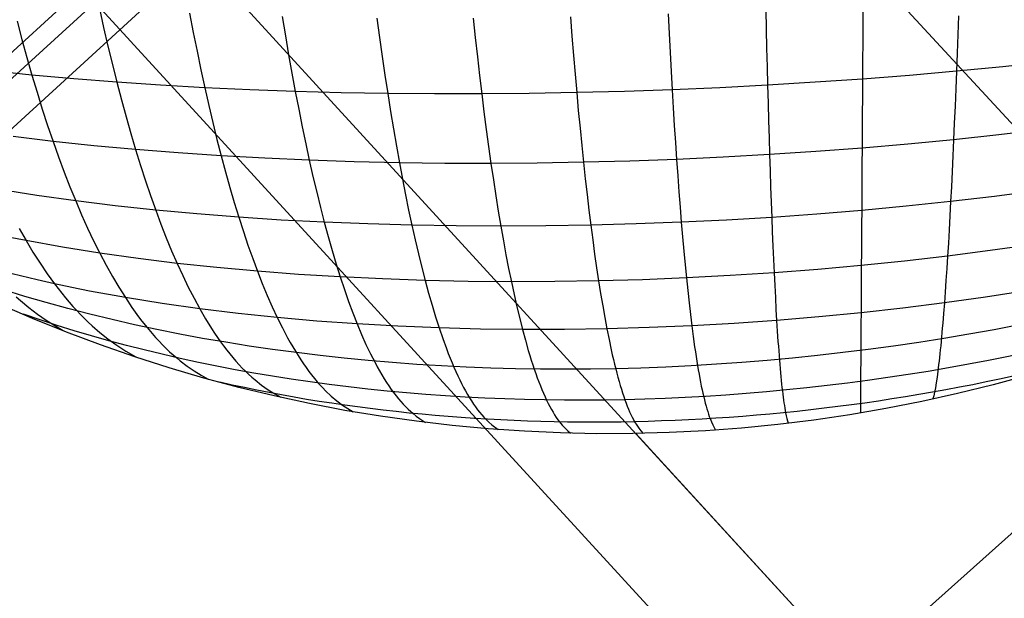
# Model space of a CAD drawing. Extents: x -274 to 274, y -220 to 276.
# Tile 59 of 164: x -201.91 to -197.39, y 212.39 to 215.05. Entities that reach past the tile are written whole.
import ezdxf

# ---------------------------------------------------------------- set-up
doc = ezdxf.new("R2010")
doc.units = 0
doc.layers.add('PREDEFINITO', color=7, linetype='CONTINUOUS')

msp = doc.modelspace()

# ---------------------------------------------------------------- linework, layer by layer
at = {"layer": 'PREDEFINITO'}
for p, q in [((-211.4752, 225.9438, 1), (-183.7388, 195.6748, 260.9389)), ((-195.0674, 208.0378, 673.0249), (-205.9797, 219.9465, 749.0104)), ((-192.6803, 209.4964, 724.6406), (-201.4675, 219.033, 722.6168)), ((-204.3489, 218.8962, 1), (-176.7573, 188.7852, 259.601)), ((-197.7982, 218.7002, 2.5), (-208.1198, 209.2421, 2.5)), ((-208.0605, 209.177, 4.7371), (-197.7387, 218.6352, 4.7371)), ((-207.9453, 209.0513, 4.1327), (-197.6235, 218.5095, 4.1327)), ((-201.5445, 215.0988, 752.6305), (-201.5251, 215.0118, 752.5959)), ((-198.4862, 215.0947, 753.2434), (-198.4842, 215.0054, 753.2066)), ((-198.0403, 215.1214, 753.2621), (-198.0407, 215.0325, 753.2249)), ((-201.9226, 215.0417, 752.4433), (-201.9003, 214.9575, 752.4076)), ((-201.1306, 215.0773, 752.7676), (-201.1137, 214.9894, 752.7327)), ((-200.7052, 215.0629, 752.8886), (-200.6907, 214.9743, 752.8535)), ((-200.2705, 215.0555, 752.9933), (-200.2585, 214.9664, 752.9579)), ((-199.829, 215.0551, 753.0815), (-199.8195, 214.9657, 753.0458)), ((-199.3829, 215.0615, 753.1528), (-199.3758, 214.9719, 753.1167)), ((-198.9345, 215.0748, 753.2069), (-198.93, 214.9852, 753.1704)), ((-197.6019, 215.0665, 753.2249), (-197.6049, 214.9798, 753.1859)), ((-201.5251, 215.0118, 752.5959), (-201.5053, 214.9265, 752.56)), ((-201.1137, 214.9894, 752.7327), (-201.0964, 214.9031, 752.6966)), ((-198.4842, 215.0054, 753.2066), (-198.4821, 214.9177, 753.1685)), ((-198.0407, 215.0325, 753.2249), (-198.0411, 214.9452, 753.1863)), ((-201.9003, 214.9575, 752.4076), (-201.8776, 214.8749, 752.3707)), ((-200.6907, 214.9743, 752.8535), (-200.6759, 214.8873, 752.8171)), ((-200.2585, 214.9664, 752.9579), (-200.2463, 214.879, 752.9212)), ((-199.8195, 214.9657, 753.0458), (-199.8097, 214.8779, 753.0087)), ((-199.3758, 214.9719, 753.1167), (-199.3687, 214.884, 753.0793)), ((-198.93, 214.9852, 753.1704), (-198.9253, 214.8973, 753.1327)), ((-198.0411, 214.9452, 753.1863), (-198.0416, 214.8596, 753.1465)), ((-197.6049, 214.9798, 753.1859), (-197.6079, 214.8949, 753.1456)), ((-201.5053, 214.9265, 752.56), (-201.4851, 214.8429, 752.5228)), ((-201.0964, 214.9031, 752.6966), (-201.0788, 214.8186, 752.6592)), ((-198.9253, 214.8973, 753.1327), (-198.9206, 214.8111, 753.0937)), ((-198.4821, 214.9177, 753.1685), (-198.4799, 214.8317, 753.1291)), ((-201.8776, 214.8749, 752.3707), (-201.8545, 214.7942, 752.3325)), ((-200.6759, 214.8873, 752.8171), (-200.6608, 214.8021, 752.7794)), ((-200.2463, 214.879, 752.9212), (-200.2338, 214.7932, 752.8832)), ((-199.8097, 214.8779, 753.0087), (-199.7998, 214.7918, 752.9704)), ((-199.3687, 214.884, 753.0793), (-199.3614, 214.7978, 753.0407)), ((-198.0416, 214.8596, 753.1465), (-198.042, 214.7758, 753.1053)), ((-197.6079, 214.8949, 753.1456), (-197.6109, 214.8117, 753.104)), ((-197.1868, 214.855, 753.0839), (-197.3979, 214.8324, 753.0963)), ((-201.8545, 214.7942, 752.3325), (-202.0434, 214.8139, 752.2506)), ((-201.4851, 214.8429, 752.5228), (-201.4646, 214.761, 752.4844)), ((-201.0788, 214.8186, 752.6592), (-201.0608, 214.7359, 752.6205)), ((-198.9206, 214.8111, 753.0937), (-198.9158, 214.7267, 753.0533)), ((-198.4799, 214.8317, 753.1291), (-198.4777, 214.7475, 753.0883)), ((-197.6109, 214.8117, 753.104), (-197.8258, 214.7928, 753.107)), ((-197.6109, 214.8117, 753.104), (-197.6141, 214.7302, 753.061)), ((-197.3979, 214.8324, 753.0963), (-197.6109, 214.8117, 753.104)), ((-201.6614, 214.7766, 752.4104), (-201.8545, 214.7942, 752.3325)), ((-201.8545, 214.7942, 752.3325), (-201.8308, 214.7153, 752.293)), ((-201.4646, 214.761, 752.4844), (-201.6614, 214.7766, 752.4104)), ((-200.6608, 214.8021, 752.7794), (-200.6455, 214.7187, 752.7404)), ((-200.2338, 214.7932, 752.8832), (-200.221, 214.7093, 752.844)), ((-199.7998, 214.7918, 752.9704), (-199.7897, 214.7075, 752.9308)), ((-199.3614, 214.7978, 753.0407), (-199.3539, 214.7133, 753.0007)), ((-198.042, 214.7758, 753.1053), (-198.2595, 214.7607, 753.0991)), ((-198.042, 214.7758, 753.1053), (-198.0425, 214.6938, 753.0628)), ((-197.8258, 214.7928, 753.107), (-198.042, 214.7758, 753.1053)), ((-201.2643, 214.7475, 752.5545), (-201.4646, 214.761, 752.4844)), ((-201.4646, 214.761, 752.4844), (-201.4436, 214.681, 752.4447)), ((-201.0608, 214.7359, 752.6205), (-201.2643, 214.7475, 752.5545)), ((-200.8544, 214.7263, 752.6825), (-201.0608, 214.7359, 752.6205)), ((-201.0608, 214.7359, 752.6205), (-201.0425, 214.655, 752.5805)), ((-200.6455, 214.7187, 752.7404), (-200.8544, 214.7263, 752.6825)), ((-200.4343, 214.713, 752.7943), (-200.6455, 214.7187, 752.7404)), ((-200.6455, 214.7187, 752.7404), (-200.6298, 214.637, 752.7002)), ((-199.135, 214.7191, 753.0292), (-199.3539, 214.7133, 753.0007)), ((-198.9158, 214.7267, 753.0533), (-199.135, 214.7191, 753.0292)), ((-198.6966, 214.7362, 753.073), (-198.9158, 214.7267, 753.0533)), ((-198.9158, 214.7267, 753.0533), (-198.9109, 214.644, 753.0117)), ((-198.4777, 214.7475, 753.0883), (-198.6966, 214.7362, 753.073)), ((-198.2595, 214.7607, 753.0991), (-198.4777, 214.7475, 753.0883)), ((-198.4777, 214.7475, 753.0883), (-198.4755, 214.6651, 753.0463)), ((-197.6141, 214.7302, 753.061), (-197.6173, 214.6506, 753.0167)), ((-201.8308, 214.7153, 752.293), (-201.8068, 214.6382, 752.2523)), ((-201.4436, 214.681, 752.4447), (-201.4222, 214.6028, 752.4038)), ((-200.221, 214.7093, 752.844), (-200.4343, 214.713, 752.7943)), ((-200.0061, 214.7074, 752.8895), (-200.221, 214.7093, 752.844)), ((-200.221, 214.7093, 752.844), (-200.2081, 214.6271, 752.8034)), ((-199.7897, 214.7075, 752.9308), (-200.0061, 214.7074, 752.8895)), ((-199.5722, 214.7095, 752.9679), (-199.7897, 214.7075, 752.9308)), ((-199.7897, 214.7075, 752.9308), (-199.7794, 214.625, 752.89)), ((-199.3539, 214.7133, 753.0007), (-199.5722, 214.7095, 752.9679)), ((-199.3539, 214.7133, 753.0007), (-199.3463, 214.6307, 752.9595)), ((-198.0425, 214.6938, 753.0628), (-198.0429, 214.6136, 753.019)), ((-201.8068, 214.6382, 752.2523), (-201.7823, 214.563, 752.2102)), ((-201.0425, 214.655, 752.5805), (-201.0238, 214.5759, 752.5393)), ((-200.6298, 214.637, 752.7002), (-200.6139, 214.5572, 752.6587)), ((-200.2081, 214.6271, 752.8034), (-200.1948, 214.5467, 752.7616)), ((-199.3463, 214.6307, 752.9595), (-199.3385, 214.5498, 752.9169)), ((-198.9109, 214.644, 753.0117), (-198.9059, 214.5632, 752.9687)), ((-198.4755, 214.6651, 753.0463), (-198.4732, 214.5845, 753.0029)), ((-197.6173, 214.6506, 753.0167), (-197.6205, 214.5729, 752.9711)), ((-201.4222, 214.6028, 752.4038), (-201.4005, 214.5265, 752.3615)), ((-199.7794, 214.625, 752.89), (-199.769, 214.5443, 752.8478)), ((-198.4732, 214.5845, 753.0029), (-198.4709, 214.5058, 752.9582)), ((-198.0429, 214.6136, 753.019), (-198.0434, 214.5353, 752.9739)), ((-201.7823, 214.563, 752.2102), (-201.7574, 214.4897, 752.1669)), ((-201.0238, 214.5759, 752.5393), (-201.0048, 214.4986, 752.4968)), ((-200.6139, 214.5572, 752.6587), (-200.5977, 214.4792, 752.6159)), ((-200.1948, 214.5467, 752.7616), (-200.1814, 214.4682, 752.7185)), ((-199.769, 214.5443, 752.8478), (-199.7583, 214.4655, 752.8043)), ((-199.3385, 214.5498, 752.9169), (-199.3306, 214.4708, 752.8731)), ((-198.9059, 214.5632, 752.9687), (-198.9008, 214.4843, 752.9245)), ((-197.6205, 214.5729, 752.9711), (-197.6238, 214.4971, 752.9241)), ((-197.2106, 214.5436, 752.9021), (-197.4162, 214.5193, 752.9155)), ((-201.7574, 214.4897, 752.1669), (-201.941, 214.5118, 752.0855)), ((-201.4005, 214.5265, 752.3615), (-201.3784, 214.4521, 752.318)), ((-201.0048, 214.4986, 752.4968), (-200.9855, 214.4233, 752.453)), ((-195.3221, 214.5088, 752.3957), (-199.0186, 211.2086, 752.2315)), ((-198.4709, 214.5058, 752.9582), (-198.4685, 214.4289, 752.9122)), ((-198.0434, 214.5353, 752.9739), (-198.0438, 214.4589, 752.9274)), ((-197.6238, 214.4971, 752.9241), (-197.8331, 214.4769, 752.9281)), ((-197.6238, 214.4971, 752.9241), (-197.6271, 214.4232, 752.8758)), ((-197.4162, 214.5193, 752.9155), (-197.6238, 214.4971, 752.9241)), ((-201.5698, 214.4697, 752.2444), (-201.7574, 214.4897, 752.1669)), ((-201.7574, 214.4897, 752.1669), (-201.732, 214.4183, 752.1223)), ((-201.3784, 214.4521, 752.318), (-201.5698, 214.4697, 752.2444)), ((-201.1835, 214.4366, 752.3875), (-201.3784, 214.4521, 752.318)), ((-201.3784, 214.4521, 752.318), (-201.3559, 214.3796, 752.2731)), ((-200.5977, 214.4792, 752.6159), (-200.5812, 214.4032, 752.5718)), ((-200.1814, 214.4682, 752.7185), (-200.1677, 214.3916, 752.674)), ((-199.7583, 214.4655, 752.8043), (-199.7474, 214.3885, 752.7595)), ((-199.3306, 214.4708, 752.8731), (-199.3226, 214.3937, 752.8279)), ((-198.9008, 214.4843, 752.9245), (-198.8955, 214.4072, 752.8789)), ((-198.0438, 214.4589, 752.9274), (-198.2558, 214.4429, 752.922)), ((-198.0438, 214.4589, 752.9274), (-198.0443, 214.3844, 752.8795)), ((-197.8331, 214.4769, 752.9281), (-198.0438, 214.4589, 752.9274)), ((-201.732, 214.4183, 752.1223), (-201.7063, 214.349, 752.0764)), ((-200.9855, 214.4233, 752.453), (-201.1835, 214.4366, 752.3875)), ((-200.7846, 214.4122, 752.5144), (-200.9855, 214.4233, 752.453)), ((-200.9855, 214.4233, 752.453), (-200.9658, 214.3499, 752.4079)), ((-200.5812, 214.4032, 752.5718), (-200.7846, 214.4122, 752.5144)), ((-200.3754, 214.3963, 752.625), (-200.5812, 214.4032, 752.5718)), ((-200.5812, 214.4032, 752.5718), (-200.5644, 214.3291, 752.5264)), ((-198.8955, 214.4072, 752.8789), (-199.1092, 214.3994, 752.8556)), ((-198.6819, 214.417, 752.8978), (-198.8955, 214.4072, 752.8789)), ((-198.8955, 214.4072, 752.8789), (-198.8902, 214.3321, 752.832)), ((-198.4685, 214.4289, 752.9122), (-198.6819, 214.417, 752.8978)), ((-198.2558, 214.4429, 752.922), (-198.4685, 214.4289, 752.9122)), ((-198.4685, 214.4289, 752.9122), (-198.4661, 214.354, 752.8648)), ((-197.6271, 214.4232, 752.8758), (-197.6304, 214.3512, 752.8261)), ((-201.3559, 214.3796, 752.2731), (-201.333, 214.3091, 752.227)), ((-200.1677, 214.3916, 752.674), (-200.3754, 214.3963, 752.625)), ((-199.9583, 214.389, 752.7189), (-200.1677, 214.3916, 752.674)), ((-200.1677, 214.3916, 752.674), (-200.1538, 214.317, 752.6283)), ((-199.7474, 214.3885, 752.7595), (-199.9583, 214.389, 752.7189)), ((-199.5354, 214.3901, 752.7959), (-199.7474, 214.3885, 752.7595)), ((-199.7474, 214.3885, 752.7595), (-199.7364, 214.3135, 752.7134)), ((-199.3226, 214.3937, 752.8279), (-199.5354, 214.3901, 752.7959)), ((-199.1092, 214.3994, 752.8556), (-199.3226, 214.3937, 752.8279)), ((-199.3226, 214.3937, 752.8279), (-199.3144, 214.3186, 752.7814)), ((-198.0443, 214.3844, 752.8795), (-198.0447, 214.3118, 752.8304)), ((-201.7063, 214.349, 752.0764), (-201.6801, 214.2816, 752.0292)), ((-200.9658, 214.3499, 752.4079), (-200.9458, 214.2785, 752.3615)), ((-200.5644, 214.3291, 752.5264), (-200.5473, 214.2569, 752.4797)), ((-200.1538, 214.317, 752.6283), (-200.1396, 214.2443, 752.5813)), ((-199.7364, 214.3135, 752.7134), (-199.7251, 214.2405, 752.666)), ((-199.3144, 214.3186, 752.7814), (-199.3061, 214.2454, 752.7336)), ((-198.8902, 214.3321, 752.832), (-198.8849, 214.2589, 752.7837)), ((-198.4661, 214.354, 752.8648), (-198.4636, 214.2811, 752.8161)), ((-198.0447, 214.3118, 752.8304), (-198.0452, 214.2413, 752.7798)), ((-197.6304, 214.3512, 752.8261), (-197.6339, 214.2813, 752.7751)), ((-201.8312, 214.2411, 751.8996), (-202.0045, 214.2683, 751.8147)), ((-201.6801, 214.2816, 752.0292), (-201.6534, 214.2164, 751.9807)), ((-201.333, 214.3091, 752.227), (-201.3097, 214.2407, 752.1795)), ((-200.9458, 214.2785, 752.3615), (-200.9255, 214.2091, 752.3138)), ((-198.4636, 214.2811, 752.8161), (-198.4611, 214.2101, 752.7661)), ((-197.6339, 214.2813, 752.7751), (-197.6373, 214.2135, 752.7226)), ((-201.6534, 214.2164, 751.9807), (-201.8312, 214.2411, 751.8996)), ((-201.3097, 214.2407, 752.1795), (-201.286, 214.1742, 752.1308)), ((-200.5473, 214.2569, 752.4797), (-200.5299, 214.1868, 752.4316)), ((-200.1396, 214.2443, 752.5813), (-200.1252, 214.1736, 752.5329)), ((-199.7251, 214.2405, 752.666), (-199.7137, 214.1695, 752.6173)), ((-199.3061, 214.2454, 752.7336), (-199.2976, 214.1742, 752.6845)), ((-198.8849, 214.2589, 752.7837), (-198.8794, 214.1878, 752.7342)), ((-198.0452, 214.2413, 752.7798), (-198.0456, 214.1728, 752.7279)), ((-197.4356, 214.2372, 752.7129), (-197.6373, 214.2135, 752.7226)), ((-197.2359, 214.2631, 752.6984), (-197.4356, 214.2372, 752.7129)), ((-201.4716, 214.1941, 752.0577), (-201.6534, 214.2164, 751.9807)), ((-201.6534, 214.2164, 751.9807), (-201.6264, 214.1532, 751.9308)), ((-201.286, 214.1742, 752.1308), (-201.4716, 214.1941, 752.0577)), ((-201.097, 214.1568, 752.1998), (-201.286, 214.1742, 752.1308)), ((-201.286, 214.1742, 752.1308), (-201.262, 214.1099, 752.0807)), ((-200.9255, 214.2091, 752.3138), (-200.9049, 214.1417, 752.2647)), ((-200.5299, 214.1868, 752.4316), (-200.5123, 214.1187, 752.3823)), ((-199.2976, 214.1742, 752.6845), (-199.289, 214.1051, 752.634)), ((-198.8794, 214.1878, 752.7342), (-198.8738, 214.1187, 752.6833)), ((-198.4611, 214.2101, 752.7661), (-198.4586, 214.1412, 752.7147)), ((-197.8408, 214.192, 752.7276), (-198.0456, 214.1728, 752.7279)), ((-197.6373, 214.2135, 752.7226), (-197.8408, 214.192, 752.7276)), ((-197.6373, 214.2135, 752.7226), (-197.6408, 214.1477, 752.6689)), ((-201.6264, 214.1532, 751.9308), (-201.5989, 214.0922, 751.8797)), ((-200.9049, 214.1417, 752.2647), (-201.097, 214.1568, 752.1998)), ((-200.7099, 214.129, 752.3256), (-200.9049, 214.1417, 752.2647)), ((-200.9049, 214.1417, 752.2647), (-200.8839, 214.0765, 752.2144)), ((-200.5123, 214.1187, 752.3823), (-200.7099, 214.129, 752.3256)), ((-200.1252, 214.1736, 752.5329), (-200.1106, 214.105, 752.4832)), ((-199.7137, 214.1695, 752.6173), (-199.7021, 214.1005, 752.5672)), ((-198.666, 214.1288, 752.7012), (-198.8738, 214.1187, 752.6833)), ((-198.4586, 214.1412, 752.7147), (-198.666, 214.1288, 752.7012)), ((-198.2517, 214.1559, 752.7236), (-198.4586, 214.1412, 752.7147)), ((-198.4586, 214.1412, 752.7147), (-198.4559, 214.0744, 752.662)), ((-198.0456, 214.1728, 752.7279), (-198.2517, 214.1559, 752.7236)), ((-198.0456, 214.1728, 752.7279), (-198.0461, 214.1064, 752.6747)), ((-197.6408, 214.1477, 752.6689), (-197.6443, 214.084, 752.6137)), ((-201.9129, 214.0894, 751.6618), (-201.8814, 214.0342, 751.6082)), ((-201.5989, 214.0922, 751.8797), (-201.571, 214.0334, 751.8272)), ((-201.262, 214.1099, 752.0807), (-201.2376, 214.0478, 752.0293)), ((-200.3124, 214.1107, 752.4349), (-200.5123, 214.1187, 752.3823)), ((-200.5123, 214.1187, 752.3823), (-200.4943, 214.0527, 752.3316)), ((-200.1106, 214.105, 752.4832), (-200.3124, 214.1107, 752.4349)), ((-199.907, 214.1016, 752.5273), (-200.1106, 214.105, 752.4832)), ((-200.1106, 214.105, 752.4832), (-200.0957, 214.0384, 752.4322)), ((-199.7021, 214.1005, 752.5672), (-199.907, 214.1016, 752.5273)), ((-199.496, 214.1016, 752.6028), (-199.7021, 214.1005, 752.5672)), ((-199.7021, 214.1005, 752.5672), (-199.6902, 214.0336, 752.5158)), ((-199.289, 214.1051, 752.634), (-199.496, 214.1016, 752.6028)), ((-199.0815, 214.1107, 752.6608), (-199.289, 214.1051, 752.634)), ((-199.289, 214.1051, 752.634), (-199.2803, 214.038, 752.5822)), ((-198.8738, 214.1187, 752.6833), (-199.0815, 214.1107, 752.6608)), ((-198.8738, 214.1187, 752.6833), (-198.8681, 214.0516, 752.631)), ((-198.0461, 214.1064, 752.6747), (-198.0465, 214.0421, 752.6201)), ((-197.6443, 214.084, 752.6137), (-197.6479, 214.0225, 752.5572)), ((-201.8814, 214.0342, 751.6082), (-201.9633, 214.0503, 751.5643)), ((-201.2376, 214.0478, 752.0293), (-201.2129, 213.9878, 751.9766)), ((-200.8839, 214.0765, 752.2144), (-200.8626, 214.0134, 752.1627)), ((-200.4943, 214.0527, 752.3316), (-200.4762, 213.9888, 752.2797)), ((-200.0957, 214.0384, 752.4322), (-200.0806, 213.974, 752.3799)), ((-198.8681, 214.0516, 752.631), (-198.8623, 213.9867, 752.5774)), ((-198.4559, 214.0744, 752.662), (-198.4533, 214.0097, 752.6079)), ((-198.0465, 214.0421, 752.6201), (-198.0469, 213.98, 752.5641)), ((-201.7143, 214.0041, 751.6928), (-201.8814, 214.0342, 751.6082)), ((-201.8814, 214.0342, 751.6082), (-201.8495, 213.9812, 751.5532)), ((-201.5427, 213.9767, 751.7734), (-201.7143, 214.0041, 751.6928)), ((-201.571, 214.0334, 751.8272), (-201.5427, 213.9767, 751.7734)), ((-200.8626, 214.0134, 752.1627), (-200.841, 213.9524, 752.1097)), ((-199.6902, 214.0336, 752.5158), (-199.6783, 213.9688, 752.4631)), ((-199.2803, 214.038, 752.5822), (-199.2714, 213.973, 752.5291)), ((-198.4533, 214.0097, 752.6079), (-198.4505, 213.9471, 752.5525)), ((-197.6479, 214.0225, 752.5572), (-197.6515, 213.9631, 752.4992)), ((-197.2625, 214.0161, 752.4726), (-197.456, 213.9884, 752.4883)), ((-201.8495, 213.9812, 751.5532), (-201.8172, 213.9306, 751.4969)), ((-201.3671, 213.952, 751.85), (-201.5427, 213.9767, 751.7734)), ((-201.5427, 213.9767, 751.7734), (-201.514, 213.9224, 751.7183)), ((-201.1878, 213.9299, 751.9226), (-201.3671, 213.952, 751.85)), ((-201.2129, 213.9878, 751.9766), (-201.1878, 213.9299, 751.9226)), ((-200.841, 213.9524, 752.1097), (-200.8191, 213.8936, 752.0554)), ((-200.4762, 213.9888, 752.2797), (-200.4577, 213.9271, 752.2264)), ((-200.0806, 213.974, 752.3799), (-200.0653, 213.9117, 752.3262)), ((-199.6783, 213.9688, 752.4631), (-199.6661, 213.9061, 752.4091)), ((-199.2714, 213.973, 752.5291), (-199.2624, 213.9102, 752.4746)), ((-198.8623, 213.9867, 752.5774), (-198.8564, 213.9239, 752.5225)), ((-198.0469, 213.98, 752.5641), (-198.0473, 213.92, 752.5068)), ((-197.6515, 213.9631, 752.4992), (-197.8487, 213.9404, 752.5054)), ((-197.6515, 213.9631, 752.4992), (-197.6551, 213.906, 752.44)), ((-197.456, 213.9884, 752.4883), (-197.6515, 213.9631, 752.4992)), ((-201.8172, 213.9306, 751.4969), (-201.7843, 213.8822, 751.4393)), ((-201.514, 213.9224, 751.7183), (-201.4849, 213.8703, 751.6618)), ((-201.005, 213.9105, 751.991), (-201.1878, 213.9299, 751.9226)), ((-201.1878, 213.9299, 751.9226), (-201.1623, 213.8744, 751.8672)), ((-200.8191, 213.8936, 752.0554), (-201.005, 213.9105, 751.991)), ((-200.4577, 213.9271, 752.2264), (-200.4389, 213.8676, 752.1717)), ((-200.0653, 213.9117, 752.3262), (-200.0497, 213.8516, 752.2713)), ((-199.6661, 213.9061, 752.4091), (-199.6537, 213.8456, 752.3537)), ((-199.2624, 213.9102, 752.4746), (-199.2532, 213.8495, 752.4188)), ((-198.8564, 213.9239, 752.5225), (-198.8505, 213.8632, 752.4662)), ((-198.4505, 213.9471, 752.5525), (-198.4477, 213.8868, 752.4957)), ((-198.0473, 213.92, 752.5068), (-198.2471, 213.9022, 752.5036)), ((-198.0473, 213.92, 752.5068), (-198.0477, 213.8623, 752.4481)), ((-197.8487, 213.9404, 752.5054), (-198.0473, 213.92, 752.5068)), ((-197.6551, 213.906, 752.44), (-197.6588, 213.8512, 752.3793)), ((-201.9071, 213.8723, 751.292), (-201.9832, 213.8915, 751.2463)), ((-201.8297, 213.8539, 751.3367), (-201.9071, 213.8723, 751.292)), ((-201.7843, 213.8822, 751.4393), (-201.7511, 213.8363, 751.3803)), ((-201.4849, 213.8703, 751.6618), (-201.4554, 213.8205, 751.604)), ((-201.1623, 213.8744, 751.8672), (-201.1365, 213.8211, 751.8105)), ((-200.6303, 213.8793, 752.1157), (-200.8191, 213.8936, 752.0554)), ((-200.8191, 213.8936, 752.0554), (-200.7968, 213.8371, 751.9998)), ((-200.4389, 213.8676, 752.1717), (-200.6303, 213.8793, 752.1157)), ((-200.2453, 213.8583, 752.2236), (-200.4389, 213.8676, 752.1717)), ((-200.4389, 213.8676, 752.1717), (-200.4199, 213.8102, 752.1158)), ((-200.0497, 213.8516, 752.2713), (-200.2453, 213.8583, 752.2236)), ((-198.8505, 213.8632, 752.4662), (-199.052, 213.8552, 752.4447)), ((-198.649, 213.8738, 752.4832), (-198.8505, 213.8632, 752.4662)), ((-198.8505, 213.8632, 752.4662), (-198.8444, 213.8048, 752.4086)), ((-198.4477, 213.8868, 752.4957), (-198.649, 213.8738, 752.4832)), ((-198.2471, 213.9022, 752.5036), (-198.4477, 213.8868, 752.4957)), ((-198.4477, 213.8868, 752.4957), (-198.4449, 213.8286, 752.4375)), ((-198.0477, 213.8623, 752.4481), (-198.0481, 213.8068, 752.388)), ((-201.7511, 213.8363, 751.3803), (-201.8297, 213.8539, 751.3367)), ((-201.6713, 213.8194, 751.423), (-201.7511, 213.8363, 751.3803)), ((-201.7511, 213.8363, 751.3803), (-201.7173, 213.7928, 751.32)), ((-201.5904, 213.8032, 751.4646), (-201.6713, 213.8194, 751.423)), ((-201.4554, 213.8205, 751.604), (-201.4255, 213.7731, 751.5448)), ((-201.1365, 213.8211, 751.8105), (-201.1103, 213.7701, 751.7524)), ((-200.7968, 213.8371, 751.9998), (-200.7742, 213.7828, 751.9428)), ((-199.8524, 213.8474, 752.3146), (-200.0497, 213.8516, 752.2713)), ((-200.0497, 213.8516, 752.2713), (-200.034, 213.7937, 752.2149)), ((-199.6537, 213.8456, 752.3537), (-199.8524, 213.8474, 752.3146)), ((-199.4539, 213.8463, 752.3885), (-199.6537, 213.8456, 752.3537)), ((-199.6537, 213.8456, 752.3537), (-199.6412, 213.7874, 752.297)), ((-199.2532, 213.8495, 752.4188), (-199.4539, 213.8463, 752.3885)), ((-199.052, 213.8552, 752.4447), (-199.2532, 213.8495, 752.4188)), ((-199.2532, 213.8495, 752.4188), (-199.2439, 213.7911, 752.3617)), ((-198.4449, 213.8286, 752.4375), (-198.442, 213.7727, 752.378)), ((-197.6588, 213.8512, 752.3793), (-197.6624, 213.7986, 752.3172)), ((-201.9263, 213.7758, 750.983), (-201.907, 213.759, 750.9508)), ((-201.7173, 213.7928, 751.32), (-201.7003, 213.7719, 751.2894)), ((-201.7003, 213.7719, 751.2894), (-201.6832, 213.7517, 751.2584)), ((-201.4255, 213.7731, 751.5448), (-201.5904, 213.8032, 751.4646)), ((-201.2565, 213.7458, 751.621), (-201.4255, 213.7731, 751.5448)), ((-201.4255, 213.7731, 751.5448), (-201.3952, 213.728, 751.4843)), ((-201.1103, 213.7701, 751.7524), (-201.0837, 213.7214, 751.6931)), ((-200.7742, 213.7828, 751.9428), (-200.7514, 213.7308, 751.8844)), ((-200.4199, 213.8102, 752.1158), (-200.4006, 213.7552, 752.0584)), ((-200.034, 213.7937, 752.2149), (-200.0179, 213.7381, 752.1573)), ((-199.6412, 213.7874, 752.297), (-199.6285, 213.7313, 752.2389)), ((-199.2439, 213.7911, 752.3617), (-199.2345, 213.7349, 752.3031)), ((-198.8444, 213.8048, 752.4086), (-198.8382, 213.7487, 752.3496)), ((-198.442, 213.7727, 752.378), (-198.4391, 213.7191, 752.3171)), ((-198.0481, 213.8068, 752.388), (-198.0485, 213.7537, 752.3266)), ((-197.6624, 213.7986, 752.3172), (-197.6661, 213.7484, 752.2537)), ((-197.4772, 213.7752, 752.2416), (-197.6661, 213.7484, 752.2537)), ((-197.2903, 213.8047, 752.2246), (-197.4772, 213.7752, 752.2416)), ((-201.907, 213.759, 750.9508), (-201.868, 213.7271, 750.8853)), ((-201.868, 213.7271, 750.8853), (-201.8286, 213.6976, 750.8186)), ((-201.6832, 213.7517, 751.2584), (-201.6659, 213.7321, 751.227)), ((-201.6659, 213.7321, 751.227), (-201.6486, 213.7131, 751.1953)), ((-201.3952, 213.728, 751.4843), (-201.3646, 213.6854, 751.4225)), ((-201.0837, 213.7214, 751.6931), (-201.2565, 213.7458, 751.621)), ((-200.7514, 213.7308, 751.8844), (-200.7282, 213.6812, 751.8248)), ((-200.4006, 213.7552, 752.0584), (-200.3811, 213.7025, 751.9998)), ((-200.0179, 213.7381, 752.1573), (-200.0017, 213.6847, 752.0982)), ((-199.6285, 213.7313, 752.2389), (-199.6155, 213.6776, 752.1795)), ((-199.2345, 213.7349, 752.3031), (-199.2249, 213.681, 752.2433)), ((-198.8382, 213.7487, 752.3496), (-198.832, 213.6948, 752.2893)), ((-198.0485, 213.7537, 752.3266), (-198.0488, 213.7028, 752.2637)), ((-197.8568, 213.7243, 752.2611), (-198.0488, 213.7028, 752.2637)), ((-197.6661, 213.7484, 752.2537), (-197.8568, 213.7243, 752.2611)), ((-197.6661, 213.7484, 752.2537), (-197.6699, 213.7006, 752.1889)), ((-201.8286, 213.6976, 750.8186), (-201.7888, 213.6701, 750.7508)), ((-201.6486, 213.7131, 751.1953), (-201.6311, 213.6947, 751.1633)), ((-201.6311, 213.6947, 751.1633), (-201.6136, 213.677, 751.1309)), ((-201.6136, 213.677, 751.1309), (-201.5959, 213.6599, 751.0982)), ((-201.3646, 213.6854, 751.4225), (-201.3491, 213.6651, 751.391)), ((-200.9075, 213.6999, 751.761), (-201.0837, 213.7214, 751.6931)), ((-201.0837, 213.7214, 751.6931), (-201.0569, 213.6752, 751.6323)), ((-200.7282, 213.6812, 751.8248), (-200.9075, 213.6999, 751.761)), ((-200.546, 213.6653, 751.8844), (-200.7282, 213.6812, 751.8248)), ((-200.7282, 213.6812, 751.8248), (-200.7047, 213.634, 751.7637)), ((-200.3811, 213.7025, 751.9998), (-200.3613, 213.652, 751.9398)), ((-200.0017, 213.6847, 752.0982), (-199.9853, 213.6337, 752.0379)), ((-199.6155, 213.6776, 752.1795), (-199.6025, 213.6262, 752.1188)), ((-199.2249, 213.681, 752.2433), (-199.2152, 213.6294, 752.1821)), ((-198.832, 213.6948, 752.2893), (-198.8256, 213.6432, 752.2275)), ((-198.4391, 213.7191, 752.3171), (-198.436, 213.6677, 752.2549)), ((-198.242, 213.684, 752.2616), (-198.436, 213.6677, 752.2549)), ((-198.0488, 213.7028, 752.2637), (-198.242, 213.684, 752.2616)), ((-198.0488, 213.7028, 752.2637), (-198.0491, 213.6543, 752.1995)), ((-197.6699, 213.7006, 752.1889), (-197.6736, 213.6551, 752.1226)), ((-201.7888, 213.6701, 750.7508), (-201.7487, 213.6445, 750.6821)), ((-201.7487, 213.6445, 750.6821), (-201.7104, 213.6216, 750.6159)), ((-201.5959, 213.6599, 751.0982), (-201.5782, 213.6435, 751.0651)), ((-201.5782, 213.6435, 751.0651), (-201.5424, 213.6124, 750.998)), ((-201.3491, 213.6651, 751.391), (-201.3335, 213.6453, 751.3592)), ((-201.3335, 213.6453, 751.3592), (-201.3179, 213.6262, 751.3271)), ((-201.0569, 213.6752, 751.6323), (-201.0297, 213.6313, 751.5702)), ((-200.7047, 213.634, 751.7637), (-200.681, 213.5891, 751.7014)), ((-200.3613, 213.652, 751.9398), (-200.546, 213.6653, 751.8844)), ((-200.1743, 213.6415, 751.991), (-200.3613, 213.652, 751.9398)), ((-200.3613, 213.652, 751.9398), (-200.3412, 213.604, 751.8784)), ((-199.9853, 213.6337, 752.0379), (-200.1743, 213.6415, 751.991)), ((-199.7946, 213.6286, 752.0805), (-199.9853, 213.6337, 752.0379)), ((-199.9853, 213.6337, 752.0379), (-199.9686, 213.5851, 751.9762)), ((-199.0205, 213.635, 752.2071), (-199.2152, 213.6294, 752.1821)), ((-198.8256, 213.6432, 752.2275), (-199.0205, 213.635, 752.2071)), ((-198.6307, 213.6542, 752.2435), (-198.8256, 213.6432, 752.2275)), ((-198.8256, 213.6432, 752.2275), (-198.8191, 213.594, 752.1645)), ((-198.436, 213.6677, 752.2549), (-198.6307, 213.6542, 752.2435)), ((-198.436, 213.6677, 752.2549), (-198.433, 213.6188, 752.1912)), ((-198.0491, 213.6543, 752.1995), (-198.0494, 213.6082, 752.1339)), ((-197.6755, 213.6333, 752.089), (-197.6773, 213.6121, 752.055)), ((-197.6736, 213.6551, 752.1226), (-197.6755, 213.6333, 752.089)), ((-201.5424, 213.6124, 750.998), (-201.5062, 213.5838, 750.9296)), ((-201.3179, 213.6262, 751.3271), (-201.3022, 213.6077, 751.2947)), ((-201.3022, 213.6077, 751.2947), (-201.2864, 213.5898, 751.2618)), ((-201.2864, 213.5898, 751.2618), (-201.2705, 213.5726, 751.2287)), ((-201.0297, 213.6313, 751.5702), (-201.016, 213.6103, 751.5387)), ((-201.016, 213.6103, 751.5387), (-201.0022, 213.5899, 751.5068)), ((-201.0022, 213.5899, 751.5068), (-200.9883, 213.5702, 751.4746)), ((-200.681, 213.5891, 751.7014), (-200.669, 213.5676, 751.6697)), ((-200.3412, 213.604, 751.8784), (-200.3209, 213.5584, 751.8157)), ((-199.6025, 213.6262, 752.1188), (-199.7946, 213.6286, 752.0805)), ((-199.4092, 213.6264, 752.1526), (-199.6025, 213.6262, 752.1188)), ((-199.6025, 213.6262, 752.1188), (-199.5892, 213.5771, 752.0566)), ((-199.2152, 213.6294, 752.1821), (-199.4092, 213.6264, 752.1526)), ((-199.2152, 213.6294, 752.1821), (-199.2053, 213.5801, 752.1195)), ((-198.8191, 213.594, 752.1645), (-198.8126, 213.5472, 752.1)), ((-198.433, 213.6188, 752.1912), (-198.4298, 213.5722, 752.1262)), ((-198.0494, 213.6082, 752.1339), (-198.0496, 213.5861, 752.1005)), ((-197.6792, 213.5916, 752.0206), (-197.6811, 213.5716, 751.9859)), ((-197.6773, 213.6121, 752.055), (-197.6792, 213.5916, 752.0206)), ((-201.5062, 213.5838, 750.9296), (-201.4698, 213.5575, 750.86)), ((-201.4698, 213.5575, 750.86), (-201.4239, 213.5277, 750.7717)), ((-201.2705, 213.5726, 751.2287), (-201.2545, 213.556, 751.1952)), ((-201.2545, 213.556, 751.1952), (-201.2385, 213.54, 751.1614)), ((-200.9883, 213.5702, 751.4746), (-200.9743, 213.551, 751.442)), ((-200.9743, 213.551, 751.442), (-200.9602, 213.5325, 751.4091)), ((-200.669, 213.5676, 751.6697), (-200.6569, 213.5467, 751.6376)), ((-200.6569, 213.5467, 751.6376), (-200.6448, 213.5265, 751.6052)), ((-200.3209, 213.5584, 751.8157), (-200.3106, 213.5364, 751.7838)), ((-199.9686, 213.5851, 751.9762), (-199.9517, 213.5388, 751.9131)), ((-199.5892, 213.5771, 752.0566), (-199.5758, 213.5304, 751.9932)), ((-199.2053, 213.5801, 752.1195), (-199.1953, 213.5332, 752.0556)), ((-198.8126, 213.5472, 752.1), (-198.8092, 213.5247, 752.0673)), ((-198.4298, 213.5722, 752.1262), (-198.4282, 213.5498, 752.0932)), ((-198.4282, 213.5498, 752.0932), (-198.4266, 213.5281, 752.0598)), ((-198.0498, 213.5437, 752.0328), (-198.05, 213.5234, 751.9984)), ((-198.0497, 213.5646, 752.0668), (-198.0498, 213.5437, 752.0328)), ((-198.0496, 213.5861, 752.1005), (-198.0497, 213.5646, 752.0668)), ((-197.683, 213.5523, 751.9509), (-197.6849, 213.5336, 751.9154)), ((-197.6811, 213.5716, 751.9859), (-197.683, 213.5523, 751.9509)), ((-201.4239, 213.5277, 750.7717), (-201.3775, 213.5006, 750.682)), ((-201.2385, 213.54, 751.1614), (-201.2223, 213.5247, 751.1273)), ((-201.2223, 213.5247, 751.1273), (-201.206, 213.5101, 751.0928)), ((-201.206, 213.5101, 751.0928), (-201.1897, 213.4961, 751.058)), ((-201.1897, 213.4961, 751.058), (-201.1733, 213.4827, 751.0228)), ((-200.9602, 213.5325, 751.4091), (-200.9461, 213.5147, 751.3758)), ((-200.9461, 213.5147, 751.3758), (-200.9319, 213.4974, 751.3423)), ((-200.9319, 213.4974, 751.3423), (-200.9176, 213.4808, 751.3083)), ((-200.6448, 213.5265, 751.6052), (-200.6325, 213.5068, 751.5725)), ((-200.6325, 213.5068, 751.5725), (-200.6203, 213.4878, 751.5394)), ((-200.3106, 213.5364, 751.7838), (-200.3003, 213.5152, 751.7516)), ((-200.3003, 213.5152, 751.7516), (-200.2899, 213.4945, 751.7191)), ((-199.9517, 213.5388, 751.9131), (-199.9432, 213.5166, 751.881)), ((-199.9432, 213.5166, 751.881), (-199.9346, 213.495, 751.8487)), ((-199.5758, 213.5304, 751.9932), (-199.569, 213.508, 751.9609)), ((-199.569, 213.508, 751.9609), (-199.5622, 213.4862, 751.9283)), ((-199.1953, 213.5332, 752.0556), (-199.1903, 213.5107, 752.0231)), ((-199.1903, 213.5107, 752.0231), (-199.1852, 213.4888, 751.9903)), ((-198.8092, 213.5247, 752.0673), (-198.8059, 213.5028, 752.0342)), ((-198.8059, 213.5028, 752.0342), (-198.8025, 213.4815, 752.0008)), ((-198.4266, 213.5281, 752.0598), (-198.425, 213.5069, 752.0261)), ((-198.425, 213.5069, 752.0261), (-198.4234, 213.4864, 751.992)), ((-198.0501, 213.5037, 751.9637), (-198.0502, 213.4847, 751.9286)), ((-198.05, 213.5234, 751.9984), (-198.0501, 213.5037, 751.9637)), ((-197.6886, 213.4982, 751.8436), (-197.6905, 213.4814, 751.8071)), ((-197.6867, 213.5156, 751.8797), (-197.6886, 213.4982, 751.8436)), ((-197.6849, 213.5336, 751.9154), (-197.6867, 213.5156, 751.8797)), ((-201.1733, 213.4827, 751.0228), (-201.1417, 213.459, 750.955)), ((-201.1417, 213.459, 750.955), (-201.1098, 213.4373, 750.8862)), ((-200.9176, 213.4808, 751.3083), (-200.9032, 213.4649, 751.2741)), ((-200.9032, 213.4649, 751.2741), (-200.8888, 213.4496, 751.2394)), ((-200.6203, 213.4878, 751.5394), (-200.6079, 213.4694, 751.506)), ((-200.6079, 213.4694, 751.506), (-200.5955, 213.4517, 751.4723)), ((-200.5955, 213.4517, 751.4723), (-200.583, 213.4346, 751.4382)), ((-200.2899, 213.4945, 751.7191), (-200.2795, 213.4744, 751.6862)), ((-200.2795, 213.4744, 751.6862), (-200.269, 213.455, 751.653)), ((-200.269, 213.455, 751.653), (-200.2585, 213.4362, 751.6194)), ((-199.9346, 213.495, 751.8487), (-199.926, 213.474, 751.8159)), ((-199.926, 213.474, 751.8159), (-199.9173, 213.4536, 751.7829)), ((-199.9173, 213.4536, 751.7829), (-199.9085, 213.4338, 751.7495)), ((-199.5622, 213.4862, 751.9283), (-199.5553, 213.4649, 751.8954)), ((-199.5553, 213.4649, 751.8954), (-199.5484, 213.4443, 751.8621)), ((-199.1852, 213.4888, 751.9903), (-199.1801, 213.4675, 751.9571)), ((-199.1801, 213.4675, 751.9571), (-199.1749, 213.4468, 751.9236)), ((-198.8025, 213.4815, 752.0008), (-198.7991, 213.4608, 751.967)), ((-198.7991, 213.4608, 751.967), (-198.7957, 213.4408, 751.9329)), ((-198.4234, 213.4864, 751.992), (-198.4217, 213.4665, 751.9576)), ((-198.4217, 213.4665, 751.9576), (-198.4201, 213.4472, 751.9229)), ((-198.0503, 213.4663, 751.8932), (-198.0504, 213.4485, 751.8574)), ((-198.0502, 213.4847, 751.9286), (-198.0503, 213.4663, 751.8932)), ((-197.6924, 213.4653, 751.7703), (-197.6943, 213.4498, 751.7331)), ((-197.6905, 213.4814, 751.8071), (-197.6924, 213.4653, 751.7703)), ((-201.1098, 213.4373, 750.8862), (-201.0775, 213.4174, 750.8165)), ((-201.0775, 213.4174, 750.8165), (-201.045, 213.399, 750.746)), ((-200.8888, 213.4496, 751.2394), (-200.8742, 213.435, 751.2045)), ((-200.8742, 213.435, 751.2045), (-200.8596, 213.4211, 751.1692)), ((-200.8596, 213.4211, 751.1692), (-200.8449, 213.4078, 751.1335)), ((-200.8449, 213.4078, 751.1335), (-200.8301, 213.3951, 751.0975)), ((-200.583, 213.4346, 751.4382), (-200.5704, 213.4181, 751.4037)), ((-200.5704, 213.4181, 751.4037), (-200.5578, 213.4023, 751.369)), ((-200.2585, 213.4362, 751.6194), (-200.2478, 213.418, 751.5855)), ((-200.2478, 213.418, 751.5855), (-200.2372, 213.4005, 751.5513)), ((-199.9085, 213.4338, 751.7495), (-199.8997, 213.4147, 751.7157)), ((-199.8997, 213.4147, 751.7157), (-199.8909, 213.3962, 751.6816)), ((-199.5484, 213.4443, 751.8621), (-199.5414, 213.4244, 751.8285)), ((-199.5414, 213.4244, 751.8285), (-199.5345, 213.405, 751.7945)), ((-199.1749, 213.4468, 751.9236), (-199.1698, 213.4267, 751.8897)), ((-199.1698, 213.4267, 751.8897), (-199.1645, 213.4073, 751.8555)), ((-199.1645, 213.4073, 751.8555), (-199.1593, 213.3884, 751.821)), ((-198.7957, 213.4408, 751.9329), (-198.7922, 213.4213, 751.8984)), ((-198.7922, 213.4213, 751.8984), (-198.7888, 213.4025, 751.8636)), ((-198.4201, 213.4472, 751.9229), (-198.4184, 213.4285, 751.8878)), ((-198.4184, 213.4285, 751.8878), (-198.4167, 213.4105, 751.8523)), ((-198.4167, 213.4105, 751.8523), (-198.4149, 213.3931, 751.8165)), ((-198.0505, 213.4149, 751.7848), (-198.0506, 213.3991, 751.748)), ((-198.0504, 213.4485, 751.8574), (-198.0505, 213.4314, 751.8213)), ((-198.0505, 213.4314, 751.8213), (-198.0505, 213.4149, 751.7848)), ((-197.6999, 213.4073, 751.6195), (-197.7036, 213.3822, 751.5421)), ((-197.698, 213.4209, 751.6577), (-197.6999, 213.4073, 751.6195)), ((-197.6961, 213.435, 751.6956), (-197.698, 213.4209, 751.6577)), ((-197.6943, 213.4498, 751.7331), (-197.6961, 213.435, 751.6956)), ((-200.8301, 213.3951, 751.0975), (-200.8004, 213.3717, 751.0246)), ((-200.8004, 213.3717, 751.0246), (-200.7703, 213.3504, 750.9506)), ((-200.5578, 213.4023, 751.369), (-200.5451, 213.3872, 751.3338)), ((-200.5451, 213.3872, 751.3338), (-200.5324, 213.3727, 751.2983)), ((-200.5324, 213.3727, 751.2983), (-200.5196, 213.3589, 751.2625)), ((-200.2372, 213.4005, 751.5513), (-200.2264, 213.3836, 751.5167)), ((-200.2264, 213.3836, 751.5167), (-200.2156, 213.3674, 751.4818)), ((-200.2156, 213.3674, 751.4818), (-200.2048, 213.3518, 751.4465)), ((-199.8909, 213.3962, 751.6816), (-199.8819, 213.3783, 751.6472)), ((-199.8819, 213.3783, 751.6472), (-199.873, 213.3611, 751.6124)), ((-199.873, 213.3611, 751.6124), (-199.8639, 213.3445, 751.5773)), ((-199.5345, 213.405, 751.7945), (-199.5274, 213.3863, 751.7602)), ((-199.5274, 213.3863, 751.7602), (-199.5204, 213.3682, 751.7255)), ((-199.5204, 213.3682, 751.7255), (-199.5132, 213.3508, 751.6905)), ((-199.1593, 213.3884, 751.821), (-199.154, 213.3703, 751.7861)), ((-199.154, 213.3703, 751.7861), (-199.1487, 213.3527, 751.7509)), ((-198.7888, 213.4025, 751.8636), (-198.7852, 213.3844, 751.8285)), ((-198.7852, 213.3844, 751.8285), (-198.7817, 213.3669, 751.793)), ((-198.7817, 213.3669, 751.793), (-198.7781, 213.35, 751.7571)), ((-198.4149, 213.3931, 751.8165), (-198.4132, 213.3764, 751.7804)), ((-198.4132, 213.3764, 751.7804), (-198.4115, 213.3603, 751.7439)), ((-198.0507, 213.3693, 751.6733), (-198.0508, 213.3554, 751.6355)), ((-198.0506, 213.3991, 751.748), (-198.0507, 213.3839, 751.7108)), ((-198.0507, 213.3839, 751.7108), (-198.0507, 213.3693, 751.6733)), ((-197.7036, 213.3822, 751.5421), (-197.7074, 213.3595, 751.4634)), ((-200.7703, 213.3504, 750.9506), (-200.7399, 213.3312, 750.8755)), ((-200.7399, 213.3312, 750.8755), (-200.7123, 213.3154, 750.8067)), ((-200.5196, 213.3589, 751.2625), (-200.5067, 213.3457, 751.2264)), ((-200.5067, 213.3457, 751.2264), (-200.4808, 213.3212, 751.1531)), ((-200.4808, 213.3212, 751.1531), (-200.4545, 213.2991, 751.0785)), ((-200.2048, 213.3518, 751.4465), (-200.1939, 213.3368, 751.4109)), ((-200.1939, 213.3368, 751.4109), (-200.1829, 213.3225, 751.375)), ((-200.1829, 213.3225, 751.375), (-200.1719, 213.3089, 751.3387)), ((-199.8639, 213.3445, 751.5773), (-199.8548, 213.3285, 751.5418)), ((-199.8548, 213.3285, 751.5418), (-199.8457, 213.3133, 751.506)), ((-199.5132, 213.3508, 751.6905), (-199.5061, 213.334, 751.6551)), ((-199.5061, 213.334, 751.6551), (-199.4989, 213.3178, 751.6194)), ((-199.4989, 213.3178, 751.6194), (-199.4917, 213.3023, 751.5834)), ((-199.1487, 213.3527, 751.7509), (-199.1434, 213.3358, 751.7153)), ((-199.1434, 213.3358, 751.7153), (-199.138, 213.3196, 751.6794)), ((-199.138, 213.3196, 751.6794), (-199.1326, 213.304, 751.6431)), ((-198.7781, 213.35, 751.7571), (-198.7746, 213.3338, 751.721)), ((-198.7746, 213.3338, 751.721), (-198.7709, 213.3182, 751.6844)), ((-198.7709, 213.3182, 751.6844), (-198.7673, 213.3033, 751.6475)), ((-198.4115, 213.3603, 751.7439), (-198.4097, 213.3448, 751.707)), ((-198.4097, 213.3448, 751.707), (-198.4079, 213.33, 751.6698)), ((-198.4079, 213.33, 751.6698), (-198.4061, 213.3159, 751.6323)), ((-198.4061, 213.3159, 751.6323), (-198.4043, 213.3024, 751.5944)), ((-198.0508, 213.3296, 751.5587), (-198.0509, 213.3063, 751.4806)), ((-198.0508, 213.3554, 751.6355), (-198.0508, 213.3422, 751.5973)), ((-198.0508, 213.3422, 751.5973), (-198.0508, 213.3296, 751.5587)), ((-197.7148, 213.3227, 751.3108), (-197.7184, 213.3077, 751.2374)), ((-197.7113, 213.3391, 751.3834), (-197.7148, 213.3227, 751.3108)), ((-197.7074, 213.3595, 751.4634), (-197.7113, 213.3391, 751.3834)), ((-200.4545, 213.2991, 751.0785), (-200.428, 213.2794, 751.0028)), ((-200.428, 213.2794, 751.0028), (-200.4039, 213.2636, 750.9341)), ((-200.1719, 213.3089, 751.3387), (-200.1608, 213.2959, 751.3021)), ((-200.1608, 213.2959, 751.3021), (-200.1497, 213.2836, 751.2652)), ((-200.1497, 213.2836, 751.2652), (-200.1272, 213.2608, 751.1903)), ((-199.8457, 213.3133, 751.506), (-199.8365, 213.2986, 751.4698)), ((-199.8365, 213.2986, 751.4698), (-199.8273, 213.2846, 751.4333)), ((-199.8273, 213.2846, 751.4333), (-199.818, 213.2713, 751.3965)), ((-199.818, 213.2713, 751.3965), (-199.8087, 213.2587, 751.3593)), ((-199.4917, 213.3023, 751.5834), (-199.4844, 213.2875, 751.547)), ((-199.4844, 213.2875, 751.547), (-199.4771, 213.2733, 751.5102)), ((-199.4771, 213.2733, 751.5102), (-199.4697, 213.2598, 751.4731)), ((-199.1326, 213.304, 751.6431), (-199.1272, 213.2891, 751.6065)), ((-199.1272, 213.2891, 751.6065), (-199.1217, 213.2748, 751.5696)), ((-199.1217, 213.2748, 751.5696), (-199.1162, 213.2612, 751.5323)), ((-198.7673, 213.3033, 751.6475), (-198.7636, 213.289, 751.6103)), ((-198.7636, 213.289, 751.6103), (-198.7599, 213.2754, 751.5727)), ((-198.7599, 213.2754, 751.5727), (-198.7562, 213.2625, 751.5348)), ((-198.4043, 213.3024, 751.5944), (-198.4024, 213.2896, 751.5561)), ((-198.4024, 213.2896, 751.5561), (-198.4006, 213.2774, 751.5175)), ((-198.4006, 213.2774, 751.5175), (-198.3987, 213.2659, 751.4786)), ((-198.0509, 213.3063, 751.4806), (-198.0509, 213.2856, 751.4012)), ((-198.0509, 213.2856, 751.4012), (-198.0509, 213.274, 751.3514)), ((-198.0509, 213.274, 751.3514), (-198.0509, 213.2632, 751.3011)), ((-200.4039, 213.2636, 750.9341), (-200.3796, 213.2492, 750.8647)), ((-200.1272, 213.2608, 751.1903), (-200.1045, 213.2405, 751.1142)), ((-200.1045, 213.2405, 751.1142), (-200.0903, 213.2293, 751.0665)), ((-200.0903, 213.2293, 751.0665), (-200.076, 213.2188, 751.0184)), ((-199.8087, 213.2587, 751.3593), (-199.7993, 213.2467, 751.3218)), ((-199.7993, 213.2467, 751.3218), (-199.7899, 213.2353, 751.2839)), ((-199.7899, 213.2353, 751.2839), (-199.7804, 213.2246, 751.2457)), ((-199.4697, 213.2598, 751.4731), (-199.4623, 213.2469, 751.4357)), ((-199.4623, 213.2469, 751.4357), (-199.4549, 213.2347, 751.3979)), ((-199.4549, 213.2347, 751.3979), (-199.4474, 213.2232, 751.3598)), ((-199.1162, 213.2612, 751.5323), (-199.1107, 213.2482, 751.4946)), ((-199.1107, 213.2482, 751.4946), (-199.1051, 213.236, 751.4566)), ((-199.1051, 213.236, 751.4566), (-199.0995, 213.2244, 751.4183)), ((-198.7562, 213.2625, 751.5348), (-198.7525, 213.2502, 751.4965)), ((-198.7525, 213.2502, 751.4965), (-198.7487, 213.2386, 751.4579)), ((-198.7487, 213.2386, 751.4579), (-198.745, 213.2277, 751.4189)), ((-198.745, 213.2277, 751.4189), (-198.7412, 213.2175, 751.3796)), ((-198.3987, 213.2659, 751.4786), (-198.3968, 213.2551, 751.4393)), ((-198.3968, 213.2551, 751.4393), (-198.3949, 213.2449, 751.3997)), ((-198.3949, 213.2449, 751.3997), (-198.3921, 213.231, 751.3405)), ((-198.3921, 213.231, 751.3405), (-198.3893, 213.2184, 751.2806)), ((-198.0509, 213.2632, 751.3011), (-198.051, 213.2438, 751.1995)), ((-200.076, 213.2188, 751.0184), (-200.0472, 213.2001, 750.921)), ((-199.7804, 213.2246, 751.2457), (-199.771, 213.2146, 751.2071)), ((-199.771, 213.2146, 751.2071), (-199.7569, 213.201, 751.1496)), ((-199.7569, 213.201, 751.1496), (-199.7428, 213.1887, 751.0914)), ((-199.7428, 213.1887, 751.0914), (-199.7143, 213.1672, 750.9734)), ((-199.4474, 213.2232, 751.3598), (-199.4398, 213.2124, 751.3213)), ((-199.4398, 213.2124, 751.3213), (-199.4322, 213.2022, 751.2825)), ((-199.4322, 213.2022, 751.2825), (-199.4198, 213.1872, 751.2189)), ((-199.4198, 213.1872, 751.2189), (-199.4072, 213.1737, 751.1545)), ((-199.0995, 213.2244, 751.4183), (-199.0938, 213.2135, 751.3796)), ((-199.0938, 213.2135, 751.3796), (-199.0881, 213.2032, 751.3406)), ((-199.0881, 213.2032, 751.3406), (-199.0785, 213.1876, 751.2746)), ((-199.0785, 213.1876, 751.2746), (-199.0688, 213.1737, 751.2078)), ((-198.7412, 213.2175, 751.3796), (-198.735, 213.2023, 751.315)), ((-198.735, 213.2023, 751.315), (-198.7288, 213.1886, 751.2497)), ((-198.7288, 213.1886, 751.2497), (-198.7226, 213.1763, 751.1835)), ((-198.3893, 213.2184, 751.2806), (-198.3836, 213.1963, 751.1591)), ((-199.4072, 213.1737, 751.1545), (-199.3945, 213.1615, 751.0894)), ((-199.3945, 213.1615, 751.0894), (-199.3816, 213.1505, 751.0236)), ((-188.1649, 201.2345, 675.0424), (-199.0827, 213.1491, 751.0667)), ((-199.0688, 213.1737, 751.2078), (-199.059, 213.1612, 751.1402)), ((-199.059, 213.1612, 751.1402), (-199.0491, 213.1499, 751.0719)), ((-198.7226, 213.1763, 751.1835), (-198.7164, 213.1651, 751.1168))]:
    msp.add_line(p, q, dxfattribs=at)
at = {"layer": 'PREDEFINITO', "extrusion": (-0.140503, 0.153332, 0.978135)}
msp.add_circle((-1.9195, -134.262, 795.2989), 7, dxfattribs=at)
at = {"layer": 'PREDEFINITO', "extrusion": (-0.14052, 0.153351, 0.97813)}
msp.add_circle((-1.9195, -134.2425, 729.1933), 7, dxfattribs=at)
at = {"layer": 'PREDEFINITO', "extrusion": (0.092954, -0.842257, -0.531001)}
msp.add_arc((-173.6098, 507.184, -597.5634), 5.7942, 61.95147, 136.90331, dxfattribs=at)
at = {"layer": 'PREDEFINITO', "extrusion": (0.09566, -0.82781, -0.552793)}
msp.add_arc((-172.4164, 491.1756, -611.1275), 5.489, 68.0333, 131.1411, dxfattribs=at)
at = {"layer": 'PREDEFINITO', "extrusion": (0.097901, -0.814933, -0.571226)}
msp.add_arc((-171.3627, 477.1129, -622.4226), 5.1739, 77.444, 122.0077, dxfattribs=at)

doc.saveas('drawing.dxf')
